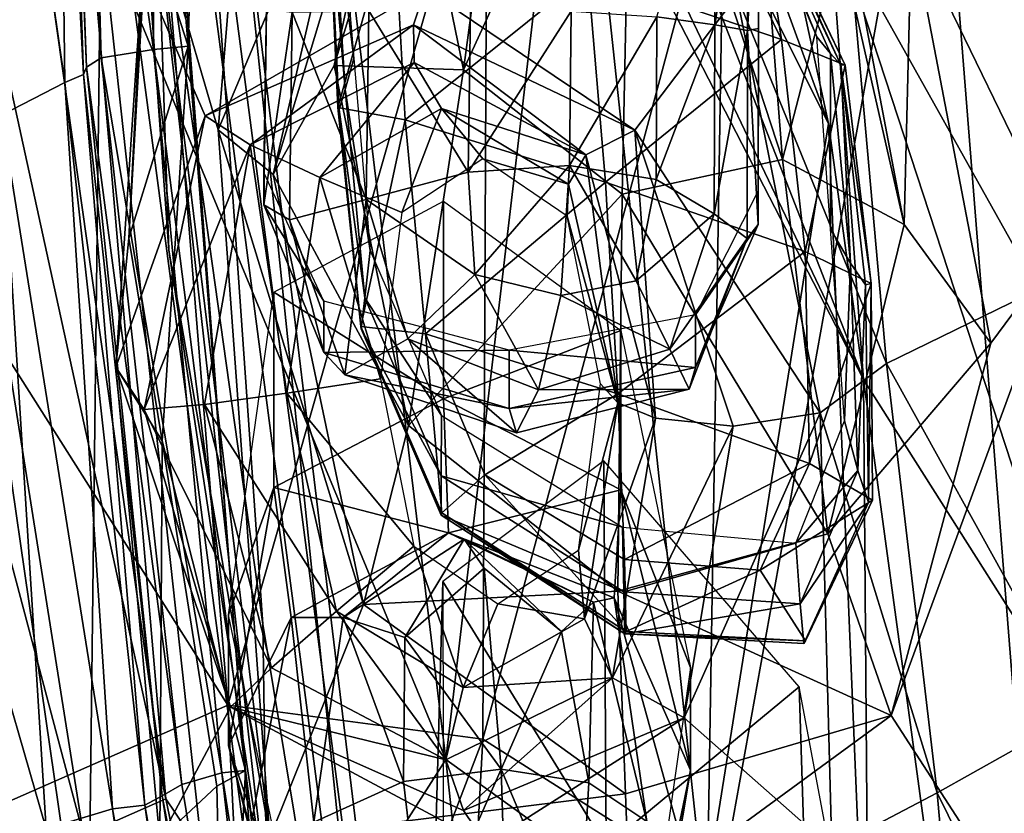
# Model space of a CAD drawing. Extents: x -76 to 76, y -20 to 79.
# Tile 26 of 175: x -0.831 to -0.375, y -17.33 to -16.963. Entities that reach past the tile are written whole.
import ezdxf

# ---------------------------------------------------------------- set-up
doc = ezdxf.new("R2010")
doc.units = 0

msp = doc.modelspace()

# ---------------------------------------------------------------- linework, layer by layer
for points in [[(-0.86808, -16.5818, 25.7936), (-0.91206, -16.64016, 25.76881), (-0.76294, -17.32333, 25.74023)], [(-0.86808, -16.5818, 25.7936), (-0.76294, -17.32333, 25.74023), (-0.82714, -16.58194, 25.75553)], [(-0.76294, -17.32333, 25.74023), (-0.72058, -17.38614, 25.68214), (-0.82714, -16.58194, 25.75553)], [(-0.77123, -16.72078, 25.58959), (-0.82714, -16.58194, 25.75553), (-0.72058, -17.38614, 25.68214)], [(-0.91206, -16.64016, 25.76881), (-0.97708, -16.67636, 25.74532), (-0.80102, -17.34014, 25.74093)], [(-0.91206, -16.64016, 25.76881), (-0.80102, -17.34014, 25.74093), (-0.76294, -17.32333, 25.74023)], [(-0.45658, -16.91025, 27.11076), (-0.28482, -16.99146, 27.16436), (-0.40275, -16.66094, 27.31144)], [(-0.28482, -16.99146, 27.16436), (0.00109, -16.95786, 27.36366), (-0.40275, -16.66094, 27.31144)], [(-0.6785, -16.6678, 27.07053), (-0.59052, -16.74521, 26.9675), (-0.44037, -17.12951, 26.91175)], [(-0.6037, -16.78684, 27.09088), (-0.6785, -16.6678, 27.07053), (-0.44037, -17.12951, 26.91175)], [(-0.97708, -16.67636, 25.74532), (-0.85417, -17.35131, 25.69879), (-0.80102, -17.34014, 25.74093)], [(-0.52668, -16.68687, 26.88939), (-0.45666, -17.01133, 26.82795), (-0.59052, -16.74521, 26.9675)], [(-0.45666, -17.01133, 26.82795), (-0.52668, -16.68687, 26.88939), (-0.50464, -16.87937, 26.77073)], [(-0.77123, -16.72078, 25.58959), (-0.6546, -17.61019, 25.53003), (-0.73336, -16.85338, 25.43403)], [(-0.6546, -17.61019, 25.53003), (-0.77123, -16.72078, 25.58959), (-0.72058, -17.38614, 25.68214)], [(-0.6335, -17.30515, 25.08541), (-0.79303, -16.91951, 25.37925), (-0.70142, -16.74158, 25.07288)], [(-0.6335, -17.30515, 25.08541), (-0.70142, -16.74158, 25.07288), (-0.57462, -16.80374, 24.95977)], [(-0.45666, -17.01133, 26.82795), (-0.44037, -17.12951, 26.91175), (-0.59052, -16.74521, 26.9675)], [(-0.76649, -16.9191, 25.61853), (-0.73882, -17.01426, 25.64798), (-0.71771, -16.75769, 25.66476)], [(-0.67196, -16.85563, 25.67798), (-0.71771, -16.75769, 25.66476), (-0.73882, -17.01426, 25.64798)], [(-0.81238, -16.77098, 25.95141), (-0.80853, -16.76483, 26.09789), (-0.80106, -16.98856, 26.05042)], [(-0.80786, -16.76653, 26.17788), (-0.79958, -16.98522, 26.14144), (-0.80853, -16.76483, 26.09789)], [(-0.79958, -16.98522, 26.14144), (-0.80106, -16.98856, 26.05042), (-0.80853, -16.76483, 26.09789)], [(-0.80786, -16.76653, 26.17788), (-0.79876, -16.76935, 26.24246), (-0.79288, -16.98099, 26.22106)], [(-0.79958, -16.98522, 26.14144), (-0.80786, -16.76653, 26.17788), (-0.79288, -16.98099, 26.22106)], [(-0.77164, -16.91681, 26.1405), (-0.75266, -16.9755, 26.21492), (-0.74677, -16.76442, 26.23633)], [(-0.76963, -16.76916, 26.26559), (-0.74677, -16.76442, 26.23633), (-0.75266, -16.9755, 26.21492)], [(-0.81238, -16.77098, 25.95141), (-0.80966, -16.99234, 25.92902), (-0.83988, -16.78356, 25.84125)], [(-0.80966, -16.99234, 25.92902), (-0.81238, -16.77098, 25.95141), (-0.80106, -16.98856, 26.05042)], [(-0.76963, -16.76916, 26.26559), (-0.7686, -16.97708, 26.24707), (-0.79876, -16.76935, 26.24246)], [(-0.7686, -16.97708, 26.24707), (-0.79288, -16.98099, 26.22106), (-0.79876, -16.76935, 26.24246)], [(-0.7686, -16.97708, 26.24707), (-0.76963, -16.76916, 26.26559), (-0.75266, -16.9755, 26.21492)], [(-0.64964, -16.86764, 25.58885), (-0.62535, -16.98642, 25.58053), (-0.59772, -16.78134, 25.47512)], [(-0.54726, -16.81574, 25.46937), (-0.59772, -16.78134, 25.47512), (-0.62535, -16.98642, 25.58053)], [(-0.80966, -16.99234, 25.92902), (-0.83884, -17.00745, 25.83437), (-0.83988, -16.78356, 25.84125)], [(-0.74654, -16.83676, 25.42612), (-0.71806, -17.24264, 25.44627), (-0.78159, -16.7907, 25.53336)], [(-0.71633, -17.36827, 25.49689), (-0.76159, -17.06973, 25.57157), (-0.78159, -16.7907, 25.53336)], [(-0.71806, -17.24264, 25.44627), (-0.71633, -17.36827, 25.49689), (-0.78159, -16.7907, 25.53336)], [(-0.76159, -17.06973, 25.57157), (-0.76649, -16.9191, 25.61853), (-0.78159, -16.7907, 25.53336)], [(-0.45658, -16.91025, 27.11076), (-0.6037, -16.78684, 27.09088), (-0.44037, -17.12951, 26.91175)], [(-0.51165, -17.39292, 25.00135), (-0.6335, -17.30515, 25.08541), (-0.57462, -16.80374, 24.95977)], [(-0.51165, -17.39292, 25.00135), (-0.57462, -16.80374, 24.95977), (-0.40765, -16.81526, 24.88527)], [(-0.47787, -17.02797, 25.5764), (-0.49485, -16.81068, 25.47223), (-0.54726, -16.81574, 25.46937)], [(-0.47787, -17.02797, 25.5764), (-0.4515, -16.92627, 25.5828), (-0.49485, -16.81068, 25.47223)], [(-0.55196, -17.04394, 25.57601), (-0.54726, -16.81574, 25.46937), (-0.62535, -16.98642, 25.58053)], [(-0.55196, -17.04394, 25.57601), (-0.47787, -17.02797, 25.5764), (-0.54726, -16.81574, 25.46937)], [(-0.36005, -17.41498, 24.93953), (-0.51165, -17.39292, 25.00135), (-0.40765, -16.81526, 24.88527)], [(-0.36005, -17.41498, 24.93953), (-0.40765, -16.81526, 24.88527), (-0.21097, -16.82099, 24.77647)], [(-0.93781, -16.82513, 26.33734), (-0.89757, -17.02258, 26.31326), (-0.76747, -16.87196, 26.53979)], [(-0.8848, -16.8278, 25.43878), (-0.799, -17.42072, 25.40352), (-0.85377, -17.42174, 25.44024)], [(-0.8848, -16.8278, 25.43878), (-0.79303, -16.91951, 25.37925), (-0.799, -17.42072, 25.40352)], [(-0.34744, -17.06694, 25.63241), (-0.36144, -16.8292, 25.65544), (-0.41831, -16.92134, 25.67121)], [(-0.74654, -16.83676, 25.42612), (-0.73336, -16.85338, 25.43403), (-0.60054, -17.95145, 25.36654)], [(-0.71806, -17.24264, 25.44627), (-0.74654, -16.83676, 25.42612), (-0.60054, -17.95145, 25.36654)], [(-0.71326, -17.03488, 25.67171), (-0.68511, -16.98448, 25.65974), (-0.65361, -16.83658, 25.6636)], [(-0.67196, -16.85563, 25.67798), (-0.71326, -17.03488, 25.67171), (-0.65361, -16.83658, 25.6636)], [(-0.68511, -16.98448, 25.65974), (-0.64964, -16.86764, 25.58885), (-0.65361, -16.83658, 25.6636)], [(-0.6546, -17.61019, 25.53003), (-0.60054, -17.95145, 25.36654), (-0.73336, -16.85338, 25.43403)], [(-0.61433, -16.85948, 26.66234), (-0.76747, -16.87196, 26.53979), (-0.73428, -17.28004, 26.46189)], [(-0.71326, -17.03488, 25.67171), (-0.67196, -16.85563, 25.67798), (-0.73882, -17.01426, 25.64798)], [(-0.61642, -17.29572, 26.56829), (-0.61433, -16.85948, 26.66234), (-0.73428, -17.28004, 26.46189)], [(-0.61433, -16.85948, 26.66234), (-0.61642, -17.29572, 26.56829), (-0.50464, -16.87937, 26.77073)], [(-0.64964, -16.86764, 25.58885), (-0.68511, -16.98448, 25.65974), (-0.62535, -16.98642, 25.58053)], [(-0.50897, -16.87324, 25.94687), (-0.49376, -16.8682, 25.99673), (-0.50922, -16.96572, 25.95439)], [(-0.49376, -16.8682, 25.99673), (-0.494, -16.96826, 25.9951), (-0.50922, -16.96572, 25.95439)], [(-0.49376, -16.8682, 25.99673), (-0.48868, -16.87466, 26.07215), (-0.494, -16.96826, 25.9951)], [(-0.73428, -17.28004, 26.46189), (-0.76747, -16.87196, 26.53979), (-0.89757, -17.02258, 26.31326)], [(-0.50897, -16.87324, 25.94687), (-0.50922, -16.96572, 25.95439), (-0.53597, -16.962, 25.93593)], [(-0.48868, -16.87466, 26.07215), (-0.48893, -16.96732, 26.06835), (-0.494, -16.96826, 25.9951)], [(-0.48868, -16.87466, 26.07215), (-0.48868, -16.88686, 26.16034), (-0.48893, -16.96732, 26.06835)], [(-0.61642, -17.29572, 26.56829), (-0.5125, -17.36156, 26.6471), (-0.50464, -16.87937, 26.77073)], [(-0.45666, -17.01133, 26.82795), (-0.50464, -16.87937, 26.77073), (-0.5125, -17.36156, 26.6471)], [(-0.48868, -16.88686, 26.16034), (-0.48893, -16.96462, 26.15786), (-0.48893, -16.96732, 26.06835)], [(-0.68598, -16.89928, 25.61733), (-0.68352, -16.89234, 25.53953), (-0.67597, -16.9813, 25.53226)], [(-0.46195, -16.97117, 25.53234), (-0.49455, -16.89447, 25.53871), (-0.49251, -16.89617, 25.61655)], [(-0.68598, -16.89928, 25.61733), (-0.67998, -16.99553, 25.60997), (-0.6877, -16.90393, 25.68835)], [(-0.67998, -16.99553, 25.60997), (-0.68598, -16.89928, 25.61733), (-0.67597, -16.9813, 25.53226)], [(-0.48996, -16.89855, 25.75792), (-0.5088, -16.91012, 25.78581), (-0.47837, -16.97242, 25.77751)], [(-0.45567, -16.97895, 25.61005), (-0.46195, -16.97117, 25.53234), (-0.49251, -16.89617, 25.61655)], [(-0.45567, -16.97895, 25.61005), (-0.49251, -16.89617, 25.61655), (-0.45083, -16.98417, 25.68102)], [(-0.49251, -16.89617, 25.61655), (-0.49085, -16.89762, 25.69081), (-0.45083, -16.98417, 25.68102)], [(-0.44887, -16.98427, 25.73852), (-0.45083, -16.98417, 25.68102), (-0.49085, -16.89762, 25.69081)], [(-0.48996, -16.89855, 25.75792), (-0.44887, -16.98427, 25.73852), (-0.49085, -16.89762, 25.69081)], [(-0.44887, -16.98427, 25.73852), (-0.48996, -16.89855, 25.75792), (-0.47837, -16.97242, 25.77751)], [(-0.4515, -16.92627, 25.5828), (-0.42165, -17.05799, 25.6524), (-0.45232, -16.8968, 25.65716)], [(-0.41831, -16.92134, 25.67121), (-0.45232, -16.8968, 25.65716), (-0.42165, -17.05799, 25.6524)], [(-0.68793, -16.90401, 25.74586), (-0.6877, -16.90393, 25.68835), (-0.68348, -17.00384, 25.73354)], [(-0.68793, -16.90401, 25.74586), (-0.68348, -17.00384, 25.73354), (-0.65767, -16.91235, 25.783)], [(-0.67998, -16.99553, 25.60997), (-0.68286, -17.00473, 25.67971), (-0.6877, -16.90393, 25.68835)], [(-0.6877, -16.90393, 25.68835), (-0.68286, -17.00473, 25.67971), (-0.68348, -17.00384, 25.73354)], [(-0.44676, -16.93243, 26.22103), (-0.37433, -16.90657, 26.38327), (-0.35967, -17.08804, 26.37303)], [(-0.68348, -17.00384, 25.73354), (-0.65227, -17.00953, 25.76701), (-0.65767, -16.91235, 25.783)], [(-0.56789, -16.9418, 25.79294), (-0.65767, -16.91235, 25.783), (-0.65227, -17.00953, 25.76701)], [(-0.56789, -16.9418, 25.79294), (-0.47837, -16.97242, 25.77751), (-0.5088, -16.91012, 25.78581)], [(-0.45658, -16.91025, 27.11076), (-0.32535, -17.31094, 26.96588), (-0.28482, -16.99146, 27.16436)], [(-0.32535, -17.31094, 26.96588), (-0.45658, -16.91025, 27.11076), (-0.44037, -17.12951, 26.91175)], [(-0.78007, -17.06432, 26.11535), (-0.77164, -16.91681, 26.1405), (-0.77366, -16.94092, 26.06575)], [(-0.77164, -16.91681, 26.1405), (-0.78007, -17.06432, 26.11535), (-0.75266, -16.9755, 26.21492)], [(-0.79303, -16.91951, 25.37925), (-0.73365, -17.46217, 25.35207), (-0.799, -17.42072, 25.40352)], [(-0.79303, -16.91951, 25.37925), (-0.6335, -17.30515, 25.08541), (-0.73365, -17.46217, 25.35207)], [(-0.76649, -16.9191, 25.61853), (-0.76159, -17.06973, 25.57157), (-0.71487, -17.34136, 25.62452)], [(-0.73882, -17.01426, 25.64798), (-0.76649, -16.9191, 25.61853), (-0.71487, -17.34136, 25.62452)], [(-0.38155, -17.11279, 25.6649), (-0.41831, -16.92134, 25.67121), (-0.42165, -17.05799, 25.6524)], [(-0.38155, -17.11279, 25.6649), (-0.34744, -17.06694, 25.63241), (-0.41831, -16.92134, 25.67121)], [(-0.4515, -16.92627, 25.5828), (-0.47787, -17.02797, 25.5764), (-0.42165, -17.05799, 25.6524)], [(-0.44676, -16.93243, 26.22103), (-0.42974, -17.12216, 26.21423), (-0.49903, -16.9522, 26.07209)], [(-0.42974, -17.12216, 26.21423), (-0.44676, -16.93243, 26.22103), (-0.35967, -17.08804, 26.37303)], [(-0.78609, -17.12385, 26.07489), (-0.78007, -17.06432, 26.11535), (-0.77366, -16.94092, 26.06575)], [(-0.78609, -17.12385, 26.07489), (-0.77366, -16.94092, 26.06575), (-0.74483, -17.00775, 26.05045)], [(-0.74483, -17.00775, 26.05045), (-0.77366, -16.94092, 26.06575), (-0.64296, -16.94905, 26.05157)], [(-0.55967, -17.03844, 25.77569), (-0.56789, -16.9418, 25.79294), (-0.65227, -17.00953, 25.76701)], [(-0.56789, -16.9418, 25.79294), (-0.55967, -17.03844, 25.77569), (-0.47837, -16.97242, 25.77751)], [(-0.64841, -16.96569, 26.0512), (-0.74483, -17.00775, 26.05045), (-0.64296, -16.94905, 26.05157)], [(-0.64841, -16.96569, 26.0512), (-0.64296, -16.94905, 26.05157), (-0.5462, -17.01441, 26.05128)], [(-0.64296, -16.94905, 26.05157), (-0.49903, -16.9522, 26.07209), (-0.5462, -17.01441, 26.05128)], [(-0.5462, -17.01441, 26.05128), (-0.49903, -16.9522, 26.07209), (-0.46046, -17.1449, 26.0929)], [(-0.42974, -17.12216, 26.21423), (-0.46046, -17.1449, 26.0929), (-0.49903, -16.9522, 26.07209)], [(-0.71769, -17.03389, 26.15992), (-0.71645, -16.95598, 26.16234), (-0.71645, -16.95846, 26.07208)], [(-0.71769, -17.04891, 26.06812), (-0.71769, -17.03389, 26.15992), (-0.71645, -16.95846, 26.07208)], [(-0.71769, -17.04891, 26.06812), (-0.71645, -16.95846, 26.07208), (-0.70461, -16.95988, 25.9978)], [(-0.66908, -16.95919, 25.95543), (-0.67033, -17.04643, 25.94211), (-0.70461, -16.95988, 25.9978)], [(-0.67033, -17.04643, 25.94211), (-0.66908, -16.95919, 25.95543), (-0.62316, -17.03375, 25.91665)], [(-0.66908, -16.95919, 25.95543), (-0.62204, -16.95838, 25.93574), (-0.62316, -17.03375, 25.91665)], [(-0.62316, -17.03375, 25.91665), (-0.62204, -16.95838, 25.93574), (-0.57562, -16.95943, 25.92948)], [(-0.57636, -17.03072, 25.90871), (-0.62316, -17.03375, 25.91665), (-0.57562, -16.95943, 25.92948)], [(-0.57636, -17.03072, 25.90871), (-0.57562, -16.95943, 25.92948), (-0.53597, -16.962, 25.93593)], [(-0.70585, -17.0558, 25.99072), (-0.71769, -17.04891, 26.06812), (-0.70461, -16.95988, 25.9978)], [(-0.67033, -17.04643, 25.94211), (-0.70585, -17.0558, 25.99072), (-0.70461, -16.95988, 25.9978)], [(-0.53634, -17.03717, 25.91738), (-0.57636, -17.03072, 25.90871), (-0.53597, -16.962, 25.93593)], [(-0.53634, -17.03717, 25.91738), (-0.53597, -16.962, 25.93593), (-0.50922, -16.96572, 25.95439)], [(-0.74483, -17.00775, 26.05045), (-0.64841, -16.96569, 26.0512), (-0.72392, -17.02109, 26.06338)], [(-0.64841, -16.96569, 26.0512), (-0.6482, -16.98314, 26.06412), (-0.72392, -17.02109, 26.06338)], [(-0.64841, -16.96569, 26.0512), (-0.5462, -17.01441, 26.05128), (-0.56879, -17.02575, 26.06336)], [(-0.6482, -16.98314, 26.06412), (-0.64841, -16.96569, 26.0512), (-0.56879, -17.02575, 26.06336)], [(-0.50947, -17.05297, 25.94176), (-0.53634, -17.03717, 25.91738), (-0.50922, -16.96572, 25.95439)], [(-0.50947, -17.05297, 25.94176), (-0.50922, -16.96572, 25.95439), (-0.494, -16.96826, 25.9951)], [(-0.49425, -17.06443, 25.98861), (-0.50947, -17.05297, 25.94176), (-0.494, -16.96826, 25.9951)], [(-0.48918, -17.05791, 26.06469), (-0.49425, -17.06443, 25.98861), (-0.494, -16.96826, 25.9951)], [(-0.48893, -16.96732, 26.06835), (-0.48918, -17.05791, 26.06469), (-0.494, -16.96826, 25.9951)], [(-0.48918, -17.05791, 26.06469), (-0.48893, -16.96732, 26.06835), (-0.48917, -17.0424, 26.1554)], [(-0.48893, -16.96732, 26.06835), (-0.48893, -16.96462, 26.15786), (-0.48917, -17.0424, 26.1554)], [(-0.55967, -17.03844, 25.77569), (-0.46732, -17.07038, 25.76143), (-0.47837, -16.97242, 25.77751)], [(-0.44887, -16.98427, 25.73852), (-0.47837, -16.97242, 25.77751), (-0.46732, -17.07038, 25.76143)], [(-0.46195, -16.97117, 25.53234), (-0.45567, -16.97895, 25.61005), (-0.45562, -17.06011, 25.52507)], [(-0.7686, -16.97708, 26.24707), (-0.73706, -17.31124, 26.23404), (-0.79288, -16.98099, 26.22106)], [(-0.78007, -17.06432, 26.11535), (-0.76462, -17.15796, 26.14875), (-0.75266, -16.9755, 26.21492)], [(-0.7686, -16.97708, 26.24707), (-0.75266, -16.9755, 26.21492), (-0.72605, -17.31029, 26.22229)], [(-0.73706, -17.31124, 26.23404), (-0.7686, -16.97708, 26.24707), (-0.72605, -17.31029, 26.22229)], [(-0.72605, -17.31029, 26.22229), (-0.75266, -16.9755, 26.21492), (-0.76462, -17.15796, 26.14875)], [(-0.79958, -16.98522, 26.14144), (-0.79288, -16.98099, 26.22106), (-0.75554, -17.31666, 26.2024)], [(-0.73706, -17.31124, 26.23404), (-0.75554, -17.31666, 26.2024), (-0.79288, -16.98099, 26.22106)], [(-0.67998, -16.99553, 25.60997), (-0.67597, -16.9813, 25.53226), (-0.66842, -17.06998, 25.52502)], [(-0.45567, -16.97895, 25.61005), (-0.45083, -16.98417, 25.68102), (-0.44651, -17.07573, 25.60263)], [(-0.45567, -16.97895, 25.61005), (-0.44651, -17.07573, 25.60263), (-0.45562, -17.06011, 25.52507)], [(-0.79958, -16.98522, 26.14144), (-0.76466, -17.32191, 26.14562), (-0.80106, -16.98856, 26.05042)], [(-0.76466, -17.32191, 26.14562), (-0.79958, -16.98522, 26.14144), (-0.75554, -17.31666, 26.2024)], [(-0.69168, -17.03628, 26.10312), (-0.72392, -17.02109, 26.06338), (-0.6482, -16.98314, 26.06412)], [(-0.68511, -16.98448, 25.65974), (-0.71326, -17.03488, 25.67171), (-0.65074, -17.15076, 25.65403)], [(-0.63545, -17.00438, 26.10382), (-0.69168, -17.03628, 26.10312), (-0.6482, -16.98314, 26.06412)], [(-0.68511, -16.98448, 25.65974), (-0.65074, -17.15076, 25.65403), (-0.62535, -16.98642, 25.58053)], [(-0.55196, -17.04394, 25.57601), (-0.62535, -16.98642, 25.58053), (-0.65074, -17.15076, 25.65403)], [(-0.63545, -17.00438, 26.10382), (-0.6482, -16.98314, 26.06412), (-0.56879, -17.02575, 26.06336)], [(-0.43688, -17.08515, 25.72608), (-0.44887, -16.98427, 25.73852), (-0.46732, -17.07038, 25.76143)], [(-0.44887, -16.98427, 25.73852), (-0.43688, -17.08515, 25.72608), (-0.45083, -16.98417, 25.68102)], [(-0.45083, -16.98417, 25.68102), (-0.43954, -17.08589, 25.67227), (-0.44651, -17.07573, 25.60263)], [(-0.43688, -17.08515, 25.72608), (-0.43954, -17.08589, 25.67227), (-0.45083, -16.98417, 25.68102)], [(-0.80966, -16.99234, 25.92902), (-0.80106, -16.98856, 26.05042), (-0.77262, -17.3262, 26.07141)], [(-0.76466, -17.32191, 26.14562), (-0.77262, -17.3262, 26.07141), (-0.80106, -16.98856, 26.05042)], [(-0.80966, -16.99234, 25.92902), (-0.78763, -17.32797, 25.9089), (-0.83884, -17.00745, 25.83437)], [(-0.78763, -17.32797, 25.9089), (-0.80966, -16.99234, 25.92902), (-0.77262, -17.3262, 26.07141)], [(-0.67998, -16.99553, 25.60997), (-0.67088, -17.0919, 25.6026), (-0.68286, -17.00473, 25.67971)], [(-0.67088, -17.0919, 25.6026), (-0.67998, -16.99553, 25.60997), (-0.66842, -17.06998, 25.52502)], [(-0.69168, -17.03628, 26.10312), (-0.63545, -17.00438, 26.10382), (-0.65377, -17.05239, 26.15626)], [(-0.67284, -17.10505, 25.74549), (-0.68348, -17.00384, 25.73354), (-0.6726, -17.10614, 25.67711)], [(-0.68348, -17.00384, 25.73354), (-0.67284, -17.10505, 25.74549), (-0.65227, -17.00953, 25.76701)], [(-0.68348, -17.00384, 25.73354), (-0.68286, -17.00473, 25.67971), (-0.6726, -17.10614, 25.67711)], [(-0.67088, -17.0919, 25.6026), (-0.6726, -17.10614, 25.67711), (-0.68286, -17.00473, 25.67971)], [(-0.63545, -17.00438, 26.10382), (-0.61644, -17.02752, 26.15692), (-0.65377, -17.05239, 26.15626)], [(-0.63545, -17.00438, 26.10382), (-0.57673, -17.03935, 26.10288), (-0.61644, -17.02752, 26.15692)], [(-0.57673, -17.03935, 26.10288), (-0.63545, -17.00438, 26.10382), (-0.56879, -17.02575, 26.06336)], [(-0.90202, -17.04701, 25.76988), (-0.83884, -17.00745, 25.83437), (-0.81828, -17.33722, 25.79261)], [(-0.78763, -17.32797, 25.9089), (-0.81828, -17.33722, 25.79261), (-0.83884, -17.00745, 25.83437)], [(-0.77294, -17.14336, 26.04952), (-0.78609, -17.12385, 26.07489), (-0.74483, -17.00775, 26.05045)], [(-0.77294, -17.14336, 26.04952), (-0.74483, -17.00775, 26.05045), (-0.72392, -17.02109, 26.06338)], [(-0.67284, -17.10505, 25.74549), (-0.64287, -17.10845, 25.79356), (-0.65227, -17.00953, 25.76701)], [(-0.55967, -17.03844, 25.77569), (-0.65227, -17.00953, 25.76701), (-0.64287, -17.10845, 25.79356)], [(-0.71326, -17.03488, 25.67171), (-0.73882, -17.01426, 25.64798), (-0.67164, -17.2336, 25.66374)], [(-0.73882, -17.01426, 25.64798), (-0.71487, -17.34136, 25.62452), (-0.67164, -17.2336, 25.66374)], [(-0.43777, -17.46297, 26.73144), (-0.45666, -17.01133, 26.82795), (-0.5125, -17.36156, 26.6471)], [(-0.45666, -17.01133, 26.82795), (-0.43777, -17.46297, 26.73144), (-0.44037, -17.12951, 26.91175)], [(-0.53658, -17.14737, 26.06104), (-0.56879, -17.02575, 26.06336), (-0.5462, -17.01441, 26.05128)], [(-0.50075, -17.1511, 26.05019), (-0.5462, -17.01441, 26.05128), (-0.46046, -17.1449, 26.0929)], [(-0.50075, -17.1511, 26.05019), (-0.53658, -17.14737, 26.06104), (-0.5462, -17.01441, 26.05128)], [(-0.85077, -17.33125, 26.26438), (-0.73428, -17.28004, 26.46189), (-0.89757, -17.02258, 26.31326)], [(-0.74508, -17.14114, 26.06122), (-0.77294, -17.14336, 26.04952), (-0.72392, -17.02109, 26.06338)], [(-0.70699, -17.13593, 26.10072), (-0.74508, -17.14114, 26.06122), (-0.72392, -17.02109, 26.06338)], [(-0.69168, -17.03628, 26.10312), (-0.70699, -17.13593, 26.10072), (-0.72392, -17.02109, 26.06338)], [(-0.57673, -17.03935, 26.10288), (-0.57735, -17.05408, 26.15612), (-0.61644, -17.02752, 26.15692)], [(-0.55395, -17.1403, 26.10036), (-0.57673, -17.03935, 26.10288), (-0.56879, -17.02575, 26.06336)], [(-0.53658, -17.14737, 26.06104), (-0.55395, -17.1403, 26.10036), (-0.56879, -17.02575, 26.06336)], [(-0.47787, -17.02797, 25.5764), (-0.55196, -17.04394, 25.57601), (-0.45684, -17.20081, 25.64946)], [(-0.47787, -17.02797, 25.5764), (-0.45684, -17.20081, 25.64946), (-0.42165, -17.05799, 25.6524)], [(-0.62316, -17.03375, 25.91665), (-0.57636, -17.03072, 25.90871), (-0.62007, -17.08102, 25.90647)], [(-0.57636, -17.03072, 25.90871), (-0.58031, -17.09069, 25.89073), (-0.62007, -17.08102, 25.90647)], [(-0.58031, -17.09069, 25.89073), (-0.57636, -17.03072, 25.90871), (-0.54552, -17.08399, 25.90688)], [(-0.57636, -17.03072, 25.90871), (-0.53634, -17.03717, 25.91738), (-0.54552, -17.08399, 25.90688)], [(-0.71769, -17.03389, 26.15992), (-0.71769, -17.04891, 26.06812), (-0.68993, -17.09338, 26.15754)], [(-0.71326, -17.03488, 25.67171), (-0.67164, -17.2336, 25.66374), (-0.65074, -17.15076, 25.65403)], [(-0.70699, -17.13593, 26.10072), (-0.69168, -17.03628, 26.10312), (-0.66377, -17.12923, 26.15413)], [(-0.69168, -17.03628, 26.10312), (-0.65377, -17.05239, 26.15626), (-0.66377, -17.12923, 26.15413)], [(-0.67033, -17.04643, 25.94211), (-0.62316, -17.03375, 25.91665), (-0.62007, -17.08102, 25.90647)], [(-0.55401, -17.13619, 25.80715), (-0.55967, -17.03844, 25.77569), (-0.64287, -17.10845, 25.79356)], [(-0.57673, -17.03935, 26.10288), (-0.55395, -17.1403, 26.10036), (-0.57735, -17.05408, 26.15612)], [(-0.55967, -17.03844, 25.77569), (-0.55401, -17.13619, 25.80715), (-0.46732, -17.07038, 25.76143)], [(-0.53634, -17.03717, 25.91738), (-0.50947, -17.05297, 25.94176), (-0.54552, -17.08399, 25.90688)], [(-0.55393, -17.2273, 25.65031), (-0.55196, -17.04394, 25.57601), (-0.65074, -17.15076, 25.65403)], [(-0.55196, -17.04394, 25.57601), (-0.55393, -17.2273, 25.65031), (-0.45684, -17.20081, 25.64946)], [(-0.48918, -17.05791, 26.06469), (-0.48917, -17.0424, 26.1554), (-0.51805, -17.0997, 26.15412)], [(-0.87312, -17.36873, 25.73754), (-0.90202, -17.04701, 25.76988), (-0.81828, -17.33722, 25.79261)], [(-0.71769, -17.04891, 26.06812), (-0.70585, -17.0558, 25.99072), (-0.68994, -17.11712, 26.06481)], [(-0.71769, -17.04891, 26.06812), (-0.68994, -17.11712, 26.06481), (-0.68993, -17.09338, 26.15754)], [(-0.63466, -17.04722, 26.16018), (-0.63466, -17.13853, 26.07193), (-0.71302, -17.08921, 26.15869)], [(-0.70585, -17.0558, 25.99072), (-0.67033, -17.04643, 25.94211), (-0.68021, -17.12739, 25.98339)], [(-0.67033, -17.04643, 25.94211), (-0.65103, -17.11072, 25.92461), (-0.68021, -17.12739, 25.98339)], [(-0.65103, -17.11072, 25.92461), (-0.67033, -17.04643, 25.94211), (-0.62007, -17.08102, 25.90647)], [(-0.63466, -17.13853, 26.07193), (-0.63466, -17.04722, 26.16018), (-0.55259, -17.10689, 26.15893)], [(-0.55395, -17.1403, 26.10036), (-0.56208, -17.13156, 26.15392), (-0.57735, -17.05408, 26.15612)], [(-0.50947, -17.05297, 25.94176), (-0.52989, -17.11562, 25.92469), (-0.54552, -17.08399, 25.90688)], [(-0.50947, -17.05297, 25.94176), (-0.49425, -17.06443, 25.98861), (-0.52989, -17.11562, 25.92469)], [(-0.70585, -17.0558, 25.99072), (-0.68021, -17.12739, 25.98339), (-0.68994, -17.11712, 26.06481)], [(-0.48918, -17.05791, 26.06469), (-0.51805, -17.12395, 26.06239), (-0.49425, -17.06443, 25.98861)], [(-0.51805, -17.12395, 26.06239), (-0.48918, -17.05791, 26.06469), (-0.51805, -17.0997, 26.15412)], [(-0.38155, -17.11279, 25.6649), (-0.42165, -17.05799, 25.6524), (-0.45684, -17.20081, 25.64946)], [(-0.78007, -17.06432, 26.11535), (-0.78609, -17.12385, 26.07489), (-0.76462, -17.15796, 26.14875)], [(-0.44928, -17.14869, 25.51784), (-0.45562, -17.06011, 25.52507), (-0.44651, -17.07573, 25.60263)], [(-0.49425, -17.06443, 25.98861), (-0.52101, -17.13399, 25.9821), (-0.52989, -17.11562, 25.92469)], [(-0.51805, -17.12395, 26.06239), (-0.52101, -17.13399, 25.9821), (-0.49425, -17.06443, 25.98861)], [(-0.38155, -17.11279, 25.6649), (-0.42771, -17.28476, 25.66029), (-0.34744, -17.06694, 25.63241)], [(-0.42771, -17.28476, 25.66029), (-0.37289, -17.36945, 25.63171), (-0.34744, -17.06694, 25.63241)], [(-0.76159, -17.06973, 25.57157), (-0.71633, -17.36827, 25.49689), (-0.71487, -17.34136, 25.62452)], [(-0.67088, -17.0919, 25.6026), (-0.66842, -17.06998, 25.52502), (-0.63552, -17.14621, 25.51871)], [(-0.55401, -17.13619, 25.80715), (-0.4654, -17.16841, 25.78807), (-0.46732, -17.07038, 25.76143)], [(-0.43688, -17.08515, 25.72608), (-0.46732, -17.07038, 25.76143), (-0.4654, -17.16841, 25.78807)], [(-0.443, -17.17154, 25.59532), (-0.44928, -17.14869, 25.51784), (-0.44651, -17.07573, 25.60263)], [(-0.443, -17.17154, 25.59532), (-0.44651, -17.07573, 25.60263), (-0.43954, -17.08589, 25.67227)], [(-0.59065, -17.13433, 25.91889), (-0.65103, -17.11072, 25.92461), (-0.62007, -17.08102, 25.90647)], [(-0.58031, -17.09069, 25.89073), (-0.59065, -17.13433, 25.91889), (-0.62007, -17.08102, 25.90647)], [(-0.58031, -17.09069, 25.89073), (-0.54552, -17.08399, 25.90688), (-0.52989, -17.11562, 25.92469)], [(-0.4362, -17.18525, 25.73815), (-0.43688, -17.08515, 25.72608), (-0.4654, -17.16841, 25.78807)], [(-0.43816, -17.18639, 25.66976), (-0.443, -17.17154, 25.59532), (-0.43954, -17.08589, 25.67227)], [(-0.43816, -17.18639, 25.66976), (-0.43954, -17.08589, 25.67227), (-0.43688, -17.08515, 25.72608)], [(-0.4362, -17.18525, 25.73815), (-0.43816, -17.18639, 25.66976), (-0.43688, -17.08515, 25.72608)], [(-0.73398, -17.23838, 26.15457), (-0.71302, -17.08921, 26.15869), (-0.71302, -17.17943, 26.07084)], [(-0.63466, -17.13853, 26.07193), (-0.71302, -17.17943, 26.07084), (-0.71302, -17.08921, 26.15869)], [(-0.59065, -17.13433, 25.91889), (-0.58031, -17.09069, 25.89073), (-0.52989, -17.11562, 25.92469)], [(-0.42974, -17.12216, 26.21423), (-0.35967, -17.08804, 26.37303), (-0.34047, -17.28366, 26.36061)], [(-0.60418, -17.116, 26.15522), (-0.68993, -17.09338, 26.15754), (-0.68994, -17.11712, 26.06481)], [(-0.67088, -17.0919, 25.6026), (-0.63566, -17.17403, 25.59618), (-0.6726, -17.10614, 25.67711)], [(-0.63566, -17.17403, 25.59618), (-0.67088, -17.0919, 25.6026), (-0.63552, -17.14621, 25.51871)], [(-0.51805, -17.12395, 26.06239), (-0.51805, -17.0997, 26.15412), (-0.60418, -17.116, 26.15522)], [(-0.67284, -17.10505, 25.74549), (-0.6726, -17.10614, 25.67711), (-0.63564, -17.19225, 25.67653)], [(-0.67284, -17.10505, 25.74549), (-0.63529, -17.19122, 25.76266), (-0.64287, -17.10845, 25.79356)], [(-0.63529, -17.19122, 25.76266), (-0.67284, -17.10505, 25.74549), (-0.63564, -17.19225, 25.67653)], [(-0.63566, -17.17403, 25.59618), (-0.63564, -17.19225, 25.67653), (-0.6726, -17.10614, 25.67711)], [(-0.55401, -17.13619, 25.80715), (-0.64287, -17.10845, 25.79356), (-0.61545, -17.17363, 25.80059)], [(-0.63529, -17.19122, 25.76266), (-0.61545, -17.17363, 25.80059), (-0.64287, -17.10845, 25.79356)], [(-0.55259, -17.1806, 26.07218), (-0.63466, -17.13853, 26.07193), (-0.55259, -17.10689, 26.15893)], [(-0.55259, -17.1806, 26.07218), (-0.55259, -17.10689, 26.15893), (-0.52047, -17.26266, 26.15482)], [(-0.6008, -17.15422, 25.98045), (-0.68021, -17.12739, 25.98339), (-0.65103, -17.11072, 25.92461)], [(-0.59065, -17.13433, 25.91889), (-0.6008, -17.15422, 25.98045), (-0.65103, -17.11072, 25.92461)], [(-0.42771, -17.28476, 25.66029), (-0.38155, -17.11279, 25.6649), (-0.45684, -17.20081, 25.64946)], [(-0.60418, -17.14291, 26.06266), (-0.60418, -17.116, 26.15522), (-0.68994, -17.11712, 26.06481)], [(-0.60418, -17.14291, 26.06266), (-0.68994, -17.11712, 26.06481), (-0.68021, -17.12739, 25.98339)], [(-0.60418, -17.14291, 26.06266), (-0.51805, -17.12395, 26.06239), (-0.60418, -17.116, 26.15522)], [(-0.59065, -17.13433, 25.91889), (-0.52989, -17.11562, 25.92469), (-0.52101, -17.13399, 25.9821)], [(-0.42974, -17.12216, 26.21423), (-0.4064, -17.32058, 26.20762), (-0.46046, -17.1449, 26.0929)], [(-0.4064, -17.32058, 26.20762), (-0.42974, -17.12216, 26.21423), (-0.34047, -17.28366, 26.36061)], [(-0.77294, -17.14336, 26.04952), (-0.733, -17.28091, 26.04876), (-0.78609, -17.12385, 26.07489)], [(-0.78609, -17.12385, 26.07489), (-0.76568, -17.34219, 26.07228), (-0.76462, -17.15796, 26.14875)], [(-0.733, -17.28091, 26.04876), (-0.76568, -17.34219, 26.07228), (-0.78609, -17.12385, 26.07489)], [(-0.6008, -17.15422, 25.98045), (-0.60418, -17.14291, 26.06266), (-0.68021, -17.12739, 25.98339)], [(-0.51805, -17.12395, 26.06239), (-0.60418, -17.14291, 26.06266), (-0.52101, -17.13399, 25.9821)], [(-0.70699, -17.13593, 26.10072), (-0.66377, -17.12923, 26.15413), (-0.64834, -17.20665, 26.15194)], [(-0.56208, -17.13156, 26.15392), (-0.55395, -17.1403, 26.10036), (-0.57224, -17.20844, 26.15178)], [(-0.43777, -17.46297, 26.73144), (-0.37562, -17.60611, 26.82466), (-0.44037, -17.12951, 26.91175)], [(-0.32535, -17.31094, 26.96588), (-0.44037, -17.12951, 26.91175), (-0.37562, -17.60611, 26.82466)], [(-0.70699, -17.13593, 26.10072), (-0.68403, -17.23667, 26.09823), (-0.74508, -17.14114, 26.06122)], [(-0.68403, -17.23667, 26.09823), (-0.70699, -17.13593, 26.10072), (-0.64834, -17.20665, 26.15194)], [(-0.55085, -17.21279, 25.82477), (-0.55401, -17.13619, 25.80715), (-0.61545, -17.17363, 25.80059)], [(-0.60418, -17.14291, 26.06266), (-0.6008, -17.15422, 25.98045), (-0.52101, -17.13399, 25.9821)], [(-0.6008, -17.15422, 25.98045), (-0.59065, -17.13433, 25.91889), (-0.52101, -17.13399, 25.9821)], [(-0.55401, -17.13619, 25.80715), (-0.55085, -17.21279, 25.82477), (-0.4654, -17.16841, 25.78807)], [(-0.77294, -17.14336, 26.04952), (-0.74508, -17.14114, 26.06122), (-0.71412, -17.26274, 26.05901)], [(-0.68403, -17.23667, 26.09823), (-0.71412, -17.26274, 26.05901), (-0.74508, -17.14114, 26.06122)], [(-0.63466, -17.13853, 26.07193), (-0.63224, -17.20039, 25.98403), (-0.71302, -17.17943, 26.07084)], [(-0.63466, -17.13853, 26.07193), (-0.55259, -17.1806, 26.07218), (-0.63224, -17.20039, 25.98403)], [(-0.55395, -17.1403, 26.10036), (-0.56942, -17.24016, 26.09794), (-0.57224, -17.20844, 26.15178)], [(-0.55395, -17.1403, 26.10036), (-0.53658, -17.14737, 26.06104), (-0.56942, -17.24016, 26.09794)], [(-0.733, -17.28091, 26.04876), (-0.77294, -17.14336, 26.04952), (-0.71412, -17.26274, 26.05901)], [(-0.63566, -17.17403, 25.59618), (-0.63552, -17.14621, 25.51871), (-0.55191, -17.19781, 25.51421)], [(-0.50075, -17.1511, 26.05019), (-0.46046, -17.1449, 26.0929), (-0.52334, -17.28586, 26.04894)], [(-0.46046, -17.1449, 26.0929), (-0.4551, -17.34619, 26.0699), (-0.52334, -17.28586, 26.04894)], [(-0.4064, -17.32058, 26.20762), (-0.4551, -17.34619, 26.0699), (-0.46046, -17.1449, 26.0929)], [(-0.55393, -17.2273, 25.65031), (-0.65074, -17.15076, 25.65403), (-0.67164, -17.2336, 25.66374)], [(-0.53658, -17.14737, 26.06104), (-0.55649, -17.26744, 26.05876), (-0.56942, -17.24016, 26.09794)], [(-0.53658, -17.14737, 26.06104), (-0.50075, -17.1511, 26.05019), (-0.55649, -17.26744, 26.05876)], [(-0.44928, -17.14869, 25.51784), (-0.443, -17.17154, 25.59532), (-0.47177, -17.20517, 25.51333)], [(-0.50075, -17.1511, 26.05019), (-0.52334, -17.28586, 26.04894), (-0.55649, -17.26744, 26.05876)], [(-0.73934, -17.31751, 26.17876), (-0.76462, -17.15796, 26.14875), (-0.76568, -17.34219, 26.07228)], [(-0.73934, -17.31751, 26.17876), (-0.72605, -17.31029, 26.22229), (-0.76462, -17.15796, 26.14875)], [(-0.55944, -17.3454, 25.59581), (-0.56043, -17.16711, 25.4887), (-0.63482, -17.22291, 25.48519)], [(-0.56043, -17.16711, 25.4887), (-0.55944, -17.3454, 25.59581), (-0.4702, -17.27158, 25.48022)], [(-0.55085, -17.21279, 25.82477), (-0.48815, -17.21761, 25.79657), (-0.4654, -17.16841, 25.78807)], [(-0.4362, -17.18525, 25.73815), (-0.4654, -17.16841, 25.78807), (-0.48815, -17.21761, 25.79657)], [(-0.63529, -17.19122, 25.76266), (-0.55014, -17.24595, 25.76601), (-0.61545, -17.17363, 25.80059)], [(-0.55014, -17.24595, 25.76601), (-0.55085, -17.21279, 25.82477), (-0.61545, -17.17363, 25.80059)], [(-0.443, -17.17154, 25.59532), (-0.46973, -17.23322, 25.59077), (-0.47177, -17.20517, 25.51333)], [(-0.443, -17.17154, 25.59532), (-0.43816, -17.18639, 25.66976), (-0.46973, -17.23322, 25.59077)], [(-0.55128, -17.2276, 25.59164), (-0.63566, -17.17403, 25.59618), (-0.55191, -17.19781, 25.51421)], [(-0.63566, -17.17403, 25.59618), (-0.55128, -17.2276, 25.59164), (-0.63564, -17.19225, 25.67653)], [(-0.73398, -17.29889, 26.06966), (-0.73398, -17.23838, 26.15457), (-0.71302, -17.17943, 26.07084)], [(-0.73398, -17.29889, 26.06966), (-0.71302, -17.17943, 26.07084), (-0.70501, -17.23957, 25.98446)], [(-0.63224, -17.20039, 25.98403), (-0.70501, -17.23957, 25.98446), (-0.71302, -17.17943, 26.07084)], [(-0.55259, -17.1806, 26.07218), (-0.55575, -17.23043, 25.98625), (-0.63224, -17.20039, 25.98403)], [(-0.55259, -17.1806, 26.07218), (-0.52047, -17.31003, 26.07078), (-0.55575, -17.23043, 25.98625)], [(-0.52047, -17.31003, 26.07078), (-0.55259, -17.1806, 26.07218), (-0.52047, -17.26266, 26.15482)], [(-0.46718, -17.25028, 25.75727), (-0.4362, -17.18525, 25.73815), (-0.48815, -17.21761, 25.79657)], [(-0.43816, -17.18639, 25.66976), (-0.46807, -17.25151, 25.67111), (-0.46973, -17.23322, 25.59077)], [(-0.4362, -17.18525, 25.73815), (-0.46718, -17.25028, 25.75727), (-0.46807, -17.25151, 25.67111)], [(-0.43816, -17.18639, 25.66976), (-0.4362, -17.18525, 25.73815), (-0.46807, -17.25151, 25.67111)], [(-0.63529, -17.19122, 25.76266), (-0.63564, -17.19225, 25.67653), (-0.55068, -17.24708, 25.67395)], [(-0.55014, -17.24595, 25.76601), (-0.63529, -17.19122, 25.76266), (-0.55068, -17.24708, 25.67395)], [(-0.55128, -17.2276, 25.59164), (-0.55068, -17.24708, 25.67395), (-0.63564, -17.19225, 25.67653)], [(-0.68098, -17.23958, 25.90102), (-0.70501, -17.23957, 25.98446), (-0.63224, -17.20039, 25.98403)], [(-0.62497, -17.20338, 25.89681), (-0.68098, -17.23958, 25.90102), (-0.63224, -17.20039, 25.98403)], [(-0.62497, -17.20338, 25.89681), (-0.63224, -17.20039, 25.98403), (-0.56525, -17.23249, 25.90199)], [(-0.63224, -17.20039, 25.98403), (-0.55575, -17.23043, 25.98625), (-0.56525, -17.23249, 25.90199)], [(-0.42771, -17.28476, 25.66029), (-0.45684, -17.20081, 25.64946), (-0.55393, -17.2273, 25.65031)], [(-0.55128, -17.2276, 25.59164), (-0.55191, -17.19781, 25.51421), (-0.47177, -17.20517, 25.51333)], [(-0.68098, -17.23958, 25.90102), (-0.62497, -17.20338, 25.89681), (-0.65248, -17.24884, 25.86233)], [(-0.62497, -17.20338, 25.89681), (-0.61585, -17.21671, 25.84053), (-0.65248, -17.24884, 25.86233)], [(-0.62497, -17.20338, 25.89681), (-0.56525, -17.23249, 25.90199), (-0.5801, -17.246, 25.86261)], [(-0.61585, -17.21671, 25.84053), (-0.62497, -17.20338, 25.89681), (-0.5801, -17.246, 25.86261)], [(-0.46973, -17.23322, 25.59077), (-0.55128, -17.2276, 25.59164), (-0.47177, -17.20517, 25.51333)], [(-0.62548, -17.27185, 26.09726), (-0.68403, -17.23667, 26.09823), (-0.64834, -17.20665, 26.15194)], [(-0.60941, -17.23327, 26.15114), (-0.62548, -17.27185, 26.09726), (-0.64834, -17.20665, 26.15194)], [(-0.60941, -17.23327, 26.15114), (-0.57224, -17.20844, 26.15178), (-0.56942, -17.24016, 26.09794)], [(-0.55085, -17.21279, 25.82477), (-0.55014, -17.24595, 25.76601), (-0.48815, -17.21761, 25.79657)], [(-0.61585, -17.21671, 25.84053), (-0.60785, -17.30959, 25.84544), (-0.65248, -17.24884, 25.86233)], [(-0.60785, -17.30959, 25.84544), (-0.61585, -17.21671, 25.84053), (-0.5801, -17.246, 25.86261)], [(-0.55014, -17.24595, 25.76601), (-0.46718, -17.25028, 25.75727), (-0.48815, -17.21761, 25.79657)], [(-0.63923, -17.37721, 25.5888), (-0.55944, -17.3454, 25.59581), (-0.63482, -17.22291, 25.48519)], [(-0.63923, -17.37721, 25.5888), (-0.63482, -17.22291, 25.48519), (-0.63438, -17.45328, 25.46782)], [(-0.55043, -17.32096, 25.65992), (-0.55393, -17.2273, 25.65031), (-0.67164, -17.2336, 25.66374)], [(-0.55043, -17.32096, 25.65992), (-0.42771, -17.28476, 25.66029), (-0.55393, -17.2273, 25.65031)], [(-0.55128, -17.2276, 25.59164), (-0.46973, -17.23322, 25.59077), (-0.55068, -17.24708, 25.67395)], [(-0.56747, -17.316, 25.86289), (-0.5801, -17.246, 25.86261), (-0.56525, -17.23249, 25.90199)], [(-0.5406, -17.33384, 25.91593), (-0.56747, -17.316, 25.86289), (-0.56525, -17.23249, 25.90199)], [(-0.5406, -17.33384, 25.91593), (-0.56525, -17.23249, 25.90199), (-0.55575, -17.23043, 25.98625)], [(-0.52047, -17.31003, 26.07078), (-0.5255, -17.33967, 25.99005), (-0.55575, -17.23043, 25.98625)], [(-0.5255, -17.33967, 25.99005), (-0.5406, -17.33384, 25.91593), (-0.55575, -17.23043, 25.98625)], [(-0.55043, -17.32096, 25.65992), (-0.67164, -17.2336, 25.66374), (-0.71487, -17.34136, 25.62452)], [(-0.63346, -17.30537, 26.05814), (-0.71412, -17.26274, 26.05901), (-0.68403, -17.23667, 26.09823)], [(-0.62548, -17.27185, 26.09726), (-0.63346, -17.30537, 26.05814), (-0.68403, -17.23667, 26.09823)], [(-0.62548, -17.27185, 26.09726), (-0.60941, -17.23327, 26.15114), (-0.56942, -17.24016, 26.09794)], [(-0.46973, -17.23322, 25.59077), (-0.46807, -17.25151, 25.67111), (-0.55068, -17.24708, 25.67395)], [(-0.73398, -17.23838, 26.15457), (-0.73398, -17.29889, 26.06966), (-0.70155, -17.39363, 26.15051)], [(-0.7241, -17.33796, 25.98861), (-0.73398, -17.29889, 26.06966), (-0.70501, -17.23957, 25.98446)], [(-0.69448, -17.33415, 25.91526), (-0.7241, -17.33796, 25.98861), (-0.70501, -17.23957, 25.98446)], [(-0.68098, -17.23958, 25.90102), (-0.69448, -17.33415, 25.91526), (-0.70501, -17.23957, 25.98446)], [(-0.69448, -17.33415, 25.91526), (-0.68098, -17.23958, 25.90102), (-0.65307, -17.31538, 25.86307)], [(-0.68098, -17.23958, 25.90102), (-0.65248, -17.24884, 25.86233), (-0.65307, -17.31538, 25.86307)], [(-0.62548, -17.27185, 26.09726), (-0.56942, -17.24016, 26.09794), (-0.55649, -17.26744, 26.05876)], [(-0.71633, -17.36827, 25.49689), (-0.71806, -17.24264, 25.44627), (-0.60054, -17.95145, 25.36654)], [(-0.56747, -17.316, 25.86289), (-0.60785, -17.30959, 25.84544), (-0.5801, -17.246, 25.86261)], [(-0.55014, -17.24595, 25.76601), (-0.55068, -17.24708, 25.67395), (-0.46718, -17.25028, 25.75727)], [(-0.60785, -17.30959, 25.84544), (-0.65307, -17.31538, 25.86307), (-0.65248, -17.24884, 25.86233)], [(-0.55068, -17.24708, 25.67395), (-0.46807, -17.25151, 25.67111), (-0.46718, -17.25028, 25.75727)], [(-0.733, -17.28091, 26.04876), (-0.71412, -17.26274, 26.05901), (-0.63346, -17.30537, 26.05814)], [(-0.52047, -17.31003, 26.07078), (-0.52047, -17.26266, 26.15482), (-0.54174, -17.41237, 26.15064)], [(-0.62528, -17.32877, 26.04851), (-0.63346, -17.30537, 26.05814), (-0.55649, -17.26744, 26.05876)], [(-0.63346, -17.30537, 26.05814), (-0.62548, -17.27185, 26.09726), (-0.55649, -17.26744, 26.05876)], [(-0.52334, -17.28586, 26.04894), (-0.62528, -17.32877, 26.04851), (-0.55649, -17.26744, 26.05876)], [(-0.55944, -17.3454, 25.59581), (-0.46518, -17.42655, 25.58382), (-0.4702, -17.27158, 25.48022)], [(-0.42309, -17.52202, 25.46161), (-0.4702, -17.27158, 25.48022), (-0.46518, -17.42655, 25.58382)], [(-0.73428, -17.28004, 26.46189), (-0.85077, -17.33125, 26.26438), (-0.72005, -17.56683, 26.37431)], [(-0.61493, -17.34434, 26.05168), (-0.76568, -17.34219, 26.07228), (-0.733, -17.28091, 26.04876)], [(-0.61642, -17.29572, 26.56829), (-0.73428, -17.28004, 26.46189), (-0.72005, -17.56683, 26.37431)], [(-0.62528, -17.32877, 26.04851), (-0.61493, -17.34434, 26.05168), (-0.733, -17.28091, 26.04876)], [(-0.62528, -17.32877, 26.04851), (-0.733, -17.28091, 26.04876), (-0.63346, -17.30537, 26.05814)], [(-0.62528, -17.32877, 26.04851), (-0.52334, -17.28586, 26.04894), (-0.61493, -17.34434, 26.05168)], [(-0.52334, -17.28586, 26.04894), (-0.4551, -17.34619, 26.0699), (-0.61493, -17.34434, 26.05168)], [(-0.55043, -17.32096, 25.65992), (-0.54845, -17.37317, 25.65164), (-0.42771, -17.28476, 25.66029)], [(-0.54845, -17.37317, 25.65164), (-0.37289, -17.36945, 25.63171), (-0.42771, -17.28476, 25.66029)], [(-0.4064, -17.32058, 26.20762), (-0.34047, -17.28366, 26.36061), (-0.32614, -17.48347, 26.34576)], [(-0.63961, -17.71992, 26.43164), (-0.61642, -17.29572, 26.56829), (-0.72005, -17.56683, 26.37431)], [(-0.61642, -17.29572, 26.56829), (-0.63961, -17.71992, 26.43164), (-0.5125, -17.36156, 26.6471)], [(-0.73398, -17.29889, 26.06966), (-0.70155, -17.42114, 26.06876), (-0.70155, -17.39363, 26.15051)], [(-0.73398, -17.29889, 26.06966), (-0.7241, -17.33796, 25.98861), (-0.70155, -17.42114, 26.06876)], [(-0.6335, -17.30515, 25.08541), (-0.58194, -17.78032, 25.07188), (-0.73365, -17.46217, 25.35207)], [(-0.6335, -17.30515, 25.08541), (-0.51165, -17.39292, 25.00135), (-0.58194, -17.78032, 25.07188)], [(-0.65307, -17.31538, 25.86307), (-0.60785, -17.30959, 25.84544), (-0.64407, -17.39183, 25.89084)], [(-0.60785, -17.30959, 25.84544), (-0.60469, -17.41467, 25.88543), (-0.64407, -17.39183, 25.89084)], [(-0.60785, -17.30959, 25.84544), (-0.56747, -17.316, 25.86289), (-0.57197, -17.39508, 25.8907)], [(-0.60469, -17.41467, 25.88543), (-0.60785, -17.30959, 25.84544), (-0.57197, -17.39508, 25.8907)], [(-0.52047, -17.31003, 26.07078), (-0.54174, -17.43668, 26.06911), (-0.5255, -17.33967, 25.99005)], [(-0.54174, -17.43668, 26.06911), (-0.52047, -17.31003, 26.07078), (-0.54174, -17.41237, 26.15064)], [(-0.75554, -17.31666, 26.2024), (-0.73706, -17.31124, 26.23404), (-0.69278, -17.69755, 26.18097)], [(-0.73934, -17.31751, 26.17876), (-0.7353, -17.49197, 26.14264), (-0.72605, -17.31029, 26.22229)], [(-0.73706, -17.31124, 26.23404), (-0.72605, -17.31029, 26.22229), (-0.675, -17.70732, 26.2164)], [(-0.73706, -17.31124, 26.23404), (-0.675, -17.70732, 26.2164), (-0.69278, -17.69755, 26.18097)], [(-0.7353, -17.49197, 26.14264), (-0.67692, -17.71904, 26.1936), (-0.72605, -17.31029, 26.22229)], [(-0.72605, -17.31029, 26.22229), (-0.67692, -17.71904, 26.1936), (-0.675, -17.70732, 26.2164)], [(-0.30941, -17.81123, 26.84157), (-0.32535, -17.31094, 26.96588), (-0.37562, -17.60611, 26.82466)], [(-0.7353, -17.49197, 26.14264), (-0.73934, -17.31751, 26.17876), (-0.76568, -17.34219, 26.07228)], [(-0.76466, -17.32191, 26.14562), (-0.75554, -17.31666, 26.2024), (-0.69278, -17.69755, 26.18097)], [(-0.69448, -17.33415, 25.91526), (-0.65307, -17.31538, 25.86307), (-0.64407, -17.39183, 25.89084)], [(-0.56747, -17.316, 25.86289), (-0.5406, -17.33384, 25.91593), (-0.57197, -17.39508, 25.8907)], [(-0.59793, -18.11714, 25.66612), (-0.76294, -17.32333, 25.74023), (-0.80102, -17.34014, 25.74093)], [(-0.76466, -17.32191, 26.14562), (-0.70594, -17.7006, 26.15162), (-0.77262, -17.3262, 26.07141)], [(-0.70594, -17.7006, 26.15162), (-0.76466, -17.32191, 26.14562), (-0.69278, -17.69755, 26.18097)], [(-0.76294, -17.32333, 25.74023), (-0.59793, -18.11714, 25.66612), (-0.72058, -17.38614, 25.68214)], [(-0.54845, -17.37317, 25.65164), (-0.55043, -17.32096, 25.65992), (-0.71487, -17.34136, 25.62452)], [(-0.4064, -17.32058, 26.20762), (-0.38845, -17.52365, 26.20045), (-0.4551, -17.34619, 26.0699)], [(-0.38845, -17.52365, 26.20045), (-0.4064, -17.32058, 26.20762), (-0.32614, -17.48347, 26.34576)], [(-0.78763, -17.32797, 25.9089), (-0.73228, -17.71563, 25.88904), (-0.81828, -17.33722, 25.79261)], [(-0.78763, -17.32797, 25.9089), (-0.77262, -17.3262, 26.07141), (-0.71796, -17.71017, 26.10473)], [(-0.73228, -17.71563, 25.88904), (-0.78763, -17.32797, 25.9089), (-0.71796, -17.71017, 26.10473)], [(-0.70594, -17.7006, 26.15162), (-0.71796, -17.71017, 26.10473), (-0.77262, -17.3262, 26.07141)]]:
    msp.add_3dface(points)

doc.saveas('drawing.dxf')
